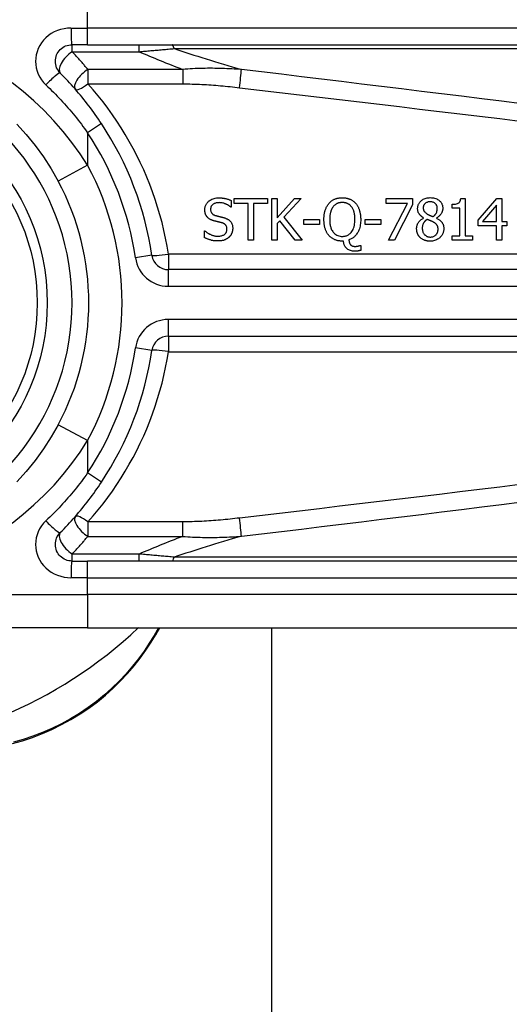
# Model space of a CAD drawing. Header units: inches. Extents: x 11 to 342, y 26 to 169.
# Tile 59 of 110: x 81.123 to 81.702, y 97.674 to 98.838. Entities that reach past the tile are written whole.
import ezdxf

# ---------------------------------------------------------------- set-up
doc = ezdxf.new("R2010")
doc.units = ezdxf.units.IN
doc.header["$MEASUREMENT"] = 0
doc.layers.add('Visible Edges(ANSI)', color=7, linetype='Continuous', lineweight=25)
doc.layers.add('Visible Tangent Edges(ANSI)', color=7, linetype='Continuous', lineweight=25)

msp = doc.modelspace()

# ---------------------------------------------------------------- linework, layer by layer
at = {"layer": 'Visible Edges(ANSI)'}
for p, q in [((81.2031, 98.808), (81.1847, 98.808)), ((81.2031, 98.808), (81.8522, 98.808)), ((81.3728, 98.6238), (81.3728, 98.616)), ((81.3764, 98.6261), (81.4159, 98.6261)), ((81.3764, 98.6203), (81.3764, 98.6261)), ((81.4159, 98.6261), (81.4159, 98.6203)), ((81.4209, 98.5769), (81.4209, 98.6261)), ((81.4209, 98.6261), (81.4274, 98.6261)), ((81.4274, 98.6261), (81.4274, 98.6035)), ((81.4274, 98.6035), (81.4476, 98.6261)), ((81.4556, 98.6261), (81.4352, 98.6042)), ((81.4476, 98.6261), (81.4556, 98.6261)), ((81.556, 98.6204), (81.556, 98.6261)), ((81.556, 98.6261), (81.5872, 98.6261)), ((81.5872, 98.6261), (81.5872, 98.6188)), ((81.6442, 98.6263), (81.6493, 98.6263)), ((81.6493, 98.6263), (81.6493, 98.582)), ((81.6649, 98.6008), (81.6869, 98.6261)), ((81.6869, 98.6261), (81.6929, 98.6261)), ((81.6929, 98.6261), (81.6929, 98.5991)), ((81.3728, 98.616), (81.3723, 98.616)), ((81.3929, 98.6203), (81.3764, 98.6203)), ((81.3929, 98.5769), (81.3929, 98.6203)), ((81.4159, 98.6203), (81.3994, 98.6203)), ((81.3994, 98.6203), (81.3994, 98.5769)), ((81.5814, 98.6204), (81.556, 98.6204)), ((81.5589, 98.5769), (81.5814, 98.6204)), ((81.5872, 98.6188), (81.5659, 98.5769)), ((81.6341, 98.6149), (81.6341, 98.6194)), ((81.643, 98.6149), (81.6341, 98.6149)), ((81.643, 98.582), (81.643, 98.6149)), ((81.6866, 98.6184), (81.67, 98.5991)), ((81.6866, 98.5991), (81.6866, 98.6184)), ((81.4303, 98.5998), (81.4274, 98.5966)), ((81.4483, 98.5769), (81.4303, 98.5998)), ((81.4352, 98.6042), (81.4568, 98.5769)), ((81.4587, 98.5955), (81.4587, 98.6015)), ((81.4587, 98.6015), (81.4773, 98.6015)), ((81.4773, 98.6015), (81.4773, 98.5955)), ((81.5312, 98.5955), (81.5312, 98.6015)), ((81.5312, 98.6015), (81.5498, 98.6015)), ((81.5498, 98.6015), (81.5498, 98.5955)), ((81.6004, 98.6032), (81.6004, 98.6034)), ((81.6154, 98.6031), (81.6154, 98.6029)), ((81.6649, 98.5938), (81.6649, 98.6008)), ((81.67, 98.5991), (81.6866, 98.5991)), ((81.6929, 98.5991), (81.6988, 98.5991)), ((81.6988, 98.5991), (81.6988, 98.5938)), ((81.3413, 98.5881), (81.3417, 98.5881)), ((81.3413, 98.5799), (81.3413, 98.5881)), ((81.4274, 98.5966), (81.4274, 98.5769)), ((81.4773, 98.5955), (81.4587, 98.5955)), ((81.5498, 98.5955), (81.5312, 98.5955)), ((81.6866, 98.5938), (81.6649, 98.5938)), ((81.6866, 98.5769), (81.6866, 98.5938)), ((81.6929, 98.5938), (81.6929, 98.5769)), ((81.6988, 98.5938), (81.6929, 98.5938)), ((81.3994, 98.5769), (81.3929, 98.5769)), ((81.4274, 98.5769), (81.4209, 98.5769)), ((81.4568, 98.5769), (81.4483, 98.5769)), ((81.5057, 98.5759), (81.5042, 98.5759)), ((81.5659, 98.5769), (81.5589, 98.5769)), ((81.6341, 98.582), (81.643, 98.582)), ((81.6341, 98.5769), (81.6341, 98.582)), ((81.6581, 98.5769), (81.6341, 98.5769)), ((81.6493, 98.582), (81.6581, 98.582)), ((81.6581, 98.582), (81.6581, 98.5769)), ((81.6929, 98.5769), (81.6866, 98.5769)), ((81.5253, 98.5708), (81.5261, 98.5708)), ((81.5261, 98.5708), (81.5261, 98.5649)), ((81.9506, 98.5423), (81.2986, 98.5423)), ((81.2986, 98.4635), (81.9506, 98.4635)), ((81.1847, 98.1978), (81.2031, 98.1978)), ((81.8522, 98.1978), (81.2031, 98.1978)), ((81.2031, 98.119), (80.9658, 98.119)), ((81.2031, 98.119), (81.8522, 98.119)), ((81.284, 98.1114), (81.2885, 98.119)), ((81.4209, 84.5579), (81.4209, 98.119))]:
    msp.add_line(p, q, dxfattribs=at)
at = {"layer": 'Visible Edges(ANSI)', "flags": 128}
for points in [[(81.1708, 98.7744), (81.1695, 98.7758), (81.1683, 98.7774), (81.1674, 98.779), (81.1665, 98.7808), (81.1659, 98.7826), (81.1654, 98.7845), (81.1651, 98.7864), (81.165, 98.7883), (81.1651, 98.7902), (81.1654, 98.7922), (81.1659, 98.794), (81.1665, 98.7959), (81.1673, 98.7976), (81.1683, 98.7993), (81.1695, 98.8008), (81.1708, 98.8023), (81.1722, 98.8035), (81.1737, 98.8047), (81.1754, 98.8057), (81.1771, 98.8065), (81.179, 98.8072), (81.1808, 98.8076), (81.1827, 98.8079), (81.1847, 98.808)], [(81.2195, 98.7147), (81.2177, 98.7174), (81.2159, 98.7201), (81.2141, 98.7227), (81.2122, 98.7254), (81.2104, 98.728), (81.2085, 98.7306), (81.2065, 98.7332), (81.2046, 98.7357), (81.2026, 98.7383), (81.2006, 98.7408), (81.1986, 98.7433), (81.1966, 98.7458), (81.1946, 98.7483), (81.1925, 98.7508), (81.1904, 98.7532), (81.1883, 98.7557), (81.1862, 98.7581), (81.184, 98.7605), (81.1818, 98.7629), (81.1797, 98.7652), (81.1775, 98.7675), (81.1752, 98.7698), (81.173, 98.7721), (81.1708, 98.7744)], [(81.1193, 98.7142), (81.1305, 98.7019), (81.1411, 98.6889), (81.151, 98.6754), (81.1601, 98.6614), (81.1684, 98.6469)], [(81.3416, 98.6129), (81.3416, 98.6137), (81.3417, 98.6145), (81.3418, 98.6153), (81.342, 98.6161), (81.3422, 98.6169), (81.3424, 98.6176), (81.3428, 98.6184), (81.3431, 98.6191), (81.3435, 98.6198), (81.344, 98.6204), (81.3444, 98.6211), (81.345, 98.6217), (81.3455, 98.6223), (81.3462, 98.6229), (81.347, 98.6235), (81.3479, 98.6242), (81.3489, 98.6248), (81.3501, 98.6254), (81.3514, 98.6259), (81.3527, 98.6263), (81.354, 98.6267), (81.3554, 98.6269), (81.3568, 98.627), (81.3582, 98.627)], [(81.3582, 98.627), (81.3587, 98.627), (81.3593, 98.627), (81.3599, 98.627), (81.3604, 98.627), (81.361, 98.6269), (81.3616, 98.6269), (81.3621, 98.6268), (81.3627, 98.6268), (81.3633, 98.6267), (81.3638, 98.6266), (81.3644, 98.6265), (81.3649, 98.6264), (81.3655, 98.6263), (81.3661, 98.6262), (81.3666, 98.6261), (81.3672, 98.6259), (81.3679, 98.6257), (81.3685, 98.6255), (81.3692, 98.6253), (81.3699, 98.6251), (81.3706, 98.6248), (81.3713, 98.6245), (81.3721, 98.6242), (81.3728, 98.6238)], [(81.4884, 98.6205), (81.4889, 98.621), (81.4894, 98.6216), (81.4899, 98.6221), (81.4905, 98.6225), (81.491, 98.623), (81.4916, 98.6234), (81.4922, 98.6239), (81.4928, 98.6242), (81.4935, 98.6246), (81.4941, 98.625), (81.4948, 98.6253), (81.4955, 98.6256), (81.4962, 98.6258), (81.4969, 98.6261), (81.4976, 98.6263), (81.4983, 98.6265), (81.499, 98.6267), (81.4997, 98.6268), (81.5005, 98.6269), (81.5012, 98.627), (81.502, 98.6271), (81.5027, 98.6271), (81.5035, 98.6272), (81.5042, 98.6272)], [(81.5042, 98.6272), (81.5048, 98.6272), (81.5055, 98.6272), (81.5061, 98.6271), (81.5067, 98.6271), (81.5074, 98.627), (81.508, 98.6269), (81.5086, 98.6268), (81.5092, 98.6267), (81.5099, 98.6266), (81.5105, 98.6264), (81.5111, 98.6262), (81.5117, 98.626), (81.5123, 98.6258), (81.5129, 98.6256), (81.5135, 98.6253), (81.5142, 98.625), (81.5149, 98.6246), (81.5156, 98.6242), (81.5164, 98.6237), (81.5172, 98.6231), (81.518, 98.6225), (81.5187, 98.6219), (81.5194, 98.6212), (81.5201, 98.6205)], [(81.5933, 98.6143), (81.5933, 98.615), (81.5934, 98.6158), (81.5935, 98.6165), (81.5936, 98.6172), (81.5938, 98.618), (81.5941, 98.6187), (81.5943, 98.6194), (81.5947, 98.62), (81.595, 98.6207), (81.5954, 98.6213), (81.5959, 98.6219), (81.5964, 98.6224), (81.5969, 98.623), (81.5975, 98.6236), (81.5982, 98.6241), (81.599, 98.6247), (81.5999, 98.6253), (81.601, 98.6258), (81.6021, 98.6263), (81.6033, 98.6267), (81.6045, 98.6269), (81.6057, 98.6271), (81.6069, 98.6272), (81.6081, 98.6273)], [(81.6081, 98.6224), (81.6073, 98.6224), (81.6066, 98.6223), (81.6058, 98.6222), (81.6051, 98.622), (81.6044, 98.6217), (81.6037, 98.6214), (81.6031, 98.6211), (81.6027, 98.6208), (81.6022, 98.6204), (81.6019, 98.6201), (81.6016, 98.6199), (81.6014, 98.6195), (81.6011, 98.6192), (81.6009, 98.6189), (81.6007, 98.6186), (81.6005, 98.6182), (81.6004, 98.6178), (81.6003, 98.6174), (81.6002, 98.6171), (81.6001, 98.6167), (81.6, 98.6163), (81.6, 98.6159), (81.5999, 98.6155), (81.5999, 98.6151)], [(81.6081, 98.6273), (81.6095, 98.6272), (81.6108, 98.6271), (81.6121, 98.6269), (81.6134, 98.6266), (81.6147, 98.6262), (81.6159, 98.6257), (81.6169, 98.6252), (81.6178, 98.6246), (81.6186, 98.624), (81.6192, 98.6235), (81.6197, 98.623), (81.6202, 98.6225), (81.6206, 98.6219), (81.621, 98.6214), (81.6214, 98.6208), (81.6217, 98.6202), (81.622, 98.6195), (81.6223, 98.6189), (81.6225, 98.6182), (81.6226, 98.6175), (81.6228, 98.6168), (81.6229, 98.6161), (81.6229, 98.6154), (81.6229, 98.6147)], [(81.6165, 98.6147), (81.6165, 98.6151), (81.6164, 98.6154), (81.6164, 98.6158), (81.6163, 98.6162), (81.6163, 98.6166), (81.6162, 98.617), (81.616, 98.6174), (81.6159, 98.6177), (81.6157, 98.6181), (81.6156, 98.6184), (81.6154, 98.6188), (81.6152, 98.6191), (81.6149, 98.6194), (81.6147, 98.6197), (81.6144, 98.62), (81.6141, 98.6203), (81.6137, 98.6207), (81.6132, 98.6211), (81.6125, 98.6215), (81.6117, 98.6218), (81.6108, 98.6221), (81.6099, 98.6223), (81.609, 98.6224), (81.6081, 98.6224)], [(81.6341, 98.6194), (81.6354, 98.6195), (81.6368, 98.6196), (81.6381, 98.6197), (81.6394, 98.62), (81.6405, 98.6204), (81.6413, 98.6208), (81.6419, 98.6211), (81.6422, 98.6213), (81.6424, 98.6216), (81.6427, 98.6218), (81.6429, 98.6221), (81.6431, 98.6224), (81.6432, 98.6227), (81.6434, 98.623), (81.6435, 98.6233), (81.6437, 98.6236), (81.6438, 98.6239), (81.6439, 98.6243), (81.644, 98.6246), (81.644, 98.6249), (81.6441, 98.6253), (81.6442, 98.6256), (81.6442, 98.626), (81.6442, 98.6263)], [(81.3448, 98.6041), (81.3446, 98.6043), (81.3444, 98.6045), (81.3442, 98.6047), (81.344, 98.605), (81.3439, 98.6052), (81.3437, 98.6055), (81.3435, 98.6057), (81.3434, 98.606), (81.3432, 98.6062), (81.3431, 98.6065), (81.343, 98.6067), (81.3428, 98.607), (81.3427, 98.6073), (81.3426, 98.6075), (81.3425, 98.6078), (81.3424, 98.6081), (81.3422, 98.6085), (81.3421, 98.6089), (81.342, 98.6094), (81.3419, 98.61), (81.3418, 98.6106), (81.3417, 98.6113), (81.3416, 98.6121), (81.3416, 98.6129)], [(81.3586, 98.6214), (81.3578, 98.6213), (81.3569, 98.6213), (81.3561, 98.6212), (81.3552, 98.621), (81.3544, 98.6208), (81.3536, 98.6205), (81.3528, 98.6202), (81.3522, 98.6198), (81.3516, 98.6195), (81.3511, 98.6191), (81.3507, 98.6188), (81.3504, 98.6185), (81.3501, 98.6181), (81.3498, 98.6178), (81.3495, 98.6174), (81.3493, 98.6171), (81.3491, 98.6167), (81.3489, 98.6163), (81.3488, 98.6158), (81.3486, 98.6154), (81.3486, 98.615), (81.3485, 98.6145), (81.3485, 98.6141), (81.3484, 98.6136)], [(81.3484, 98.6136), (81.3485, 98.613), (81.3485, 98.6124), (81.3486, 98.6118), (81.3487, 98.6113), (81.3489, 98.6107), (81.3491, 98.6101), (81.3494, 98.6097), (81.3496, 98.6092), (81.3499, 98.6089), (81.3502, 98.6086), (81.3505, 98.6083), (81.3507, 98.608), (81.351, 98.6078), (81.3513, 98.6075), (81.3517, 98.6073), (81.352, 98.6071), (81.3523, 98.6069), (81.3527, 98.6068), (81.353, 98.6066), (81.3534, 98.6065), (81.3537, 98.6063), (81.3541, 98.6062), (81.3545, 98.6061), (81.3549, 98.606)], [(81.3723, 98.616), (81.372, 98.6163), (81.3716, 98.6166), (81.3712, 98.6169), (81.3708, 98.6172), (81.3704, 98.6175), (81.37, 98.6178), (81.3696, 98.6181), (81.3692, 98.6183), (81.3688, 98.6186), (81.3683, 98.6188), (81.3679, 98.619), (81.3675, 98.6192), (81.367, 98.6194), (81.3666, 98.6196), (81.3661, 98.6199), (81.3655, 98.6201), (81.3648, 98.6203), (81.3641, 98.6206), (81.3632, 98.6208), (81.3623, 98.621), (81.3614, 98.6212), (81.3605, 98.6213), (81.3595, 98.6213), (81.3586, 98.6214)], [(81.4825, 98.6015), (81.4825, 98.6023), (81.4825, 98.6031), (81.4825, 98.6039), (81.4826, 98.6047), (81.4827, 98.6055), (81.4827, 98.6063), (81.4828, 98.6071), (81.4829, 98.6079), (81.4831, 98.6087), (81.4832, 98.6095), (81.4834, 98.6103), (81.4836, 98.6111), (81.4838, 98.6118), (81.4841, 98.6126), (81.4843, 98.6134), (81.4846, 98.6141), (81.485, 98.6149), (81.4853, 98.6157), (81.4857, 98.6165), (81.4862, 98.6173), (81.4867, 98.6181), (81.4872, 98.6189), (81.4878, 98.6197), (81.4884, 98.6205)], [(81.4933, 98.6164), (81.493, 98.616), (81.4927, 98.6156), (81.4925, 98.6152), (81.4922, 98.6147), (81.492, 98.6143), (81.4917, 98.6139), (81.4915, 98.6134), (81.4913, 98.6129), (81.4911, 98.6125), (81.4909, 98.612), (81.4908, 98.6115), (81.4906, 98.611), (81.4905, 98.6105), (81.4903, 98.6099), (81.4901, 98.6093), (81.49, 98.6087), (81.4898, 98.608), (81.4897, 98.6072), (81.4896, 98.6064), (81.4895, 98.6055), (81.4894, 98.6046), (81.4893, 98.6036), (81.4893, 98.6026), (81.4893, 98.6015)], [(81.5043, 98.6215), (81.5038, 98.6215), (81.5034, 98.6215), (81.5029, 98.6215), (81.5025, 98.6214), (81.502, 98.6214), (81.5016, 98.6213), (81.5012, 98.6213), (81.5007, 98.6212), (81.5003, 98.6211), (81.4999, 98.621), (81.4995, 98.6208), (81.499, 98.6207), (81.4986, 98.6205), (81.4982, 98.6204), (81.4978, 98.6202), (81.4973, 98.6199), (81.4968, 98.6196), (81.4963, 98.6193), (81.4957, 98.6189), (81.4952, 98.6184), (81.4947, 98.618), (81.4942, 98.6175), (81.4938, 98.617), (81.4933, 98.6164)], [(81.5151, 98.6164), (81.5148, 98.6168), (81.5145, 98.6172), (81.5141, 98.6176), (81.5138, 98.618), (81.5134, 98.6183), (81.513, 98.6186), (81.5126, 98.619), (81.5122, 98.6193), (81.5117, 98.6195), (81.5113, 98.6198), (81.5108, 98.6201), (81.5104, 98.6203), (81.5099, 98.6205), (81.5094, 98.6207), (81.5089, 98.6208), (81.5084, 98.621), (81.5079, 98.6211), (81.5074, 98.6212), (81.5069, 98.6213), (81.5063, 98.6214), (81.5058, 98.6214), (81.5053, 98.6215), (81.5048, 98.6215), (81.5043, 98.6215)], [(81.5192, 98.6015), (81.5192, 98.602), (81.5192, 98.6026), (81.5191, 98.6032), (81.5191, 98.6037), (81.5191, 98.6043), (81.519, 98.6048), (81.519, 98.6054), (81.5189, 98.6059), (81.5189, 98.6065), (81.5188, 98.607), (81.5187, 98.6076), (81.5186, 98.6081), (81.5185, 98.6087), (81.5184, 98.6092), (81.5182, 98.6097), (81.5181, 98.6103), (81.5179, 98.6109), (81.5177, 98.6115), (81.5174, 98.6123), (81.5171, 98.6131), (81.5167, 98.6139), (81.5163, 98.6147), (81.5157, 98.6156), (81.5151, 98.6164)], [(81.5201, 98.6205), (81.5205, 98.6199), (81.521, 98.6194), (81.5214, 98.6188), (81.5218, 98.6182), (81.5222, 98.6176), (81.5225, 98.6169), (81.5229, 98.6163), (81.5232, 98.6157), (81.5235, 98.615), (81.5237, 98.6143), (81.524, 98.6137), (81.5243, 98.613), (81.5245, 98.6122), (81.5247, 98.6115), (81.5249, 98.6106), (81.5251, 98.6098), (81.5253, 98.6089), (81.5255, 98.608), (81.5256, 98.607), (81.5258, 98.606), (81.5259, 98.605), (81.5259, 98.6039), (81.526, 98.6027), (81.526, 98.6015)], [(81.6004, 98.6034), (81.6, 98.6037), (81.5996, 98.6039), (81.5992, 98.6042), (81.5988, 98.6045), (81.5984, 98.6047), (81.598, 98.605), (81.5976, 98.6053), (81.5973, 98.6056), (81.5969, 98.606), (81.5965, 98.6063), (81.5962, 98.6067), (81.5959, 98.607), (81.5956, 98.6074), (81.5953, 98.6078), (81.595, 98.6082), (81.5947, 98.6087), (81.5944, 98.6092), (81.5941, 98.6098), (81.5938, 98.6105), (81.5936, 98.6113), (81.5935, 98.612), (81.5934, 98.6128), (81.5933, 98.6135), (81.5933, 98.6143)], [(81.5999, 98.6151), (81.5999, 98.6148), (81.5999, 98.6145), (81.6, 98.6143), (81.6, 98.614), (81.6, 98.6138), (81.6001, 98.6135), (81.6001, 98.6132), (81.6002, 98.613), (81.6002, 98.6127), (81.6003, 98.6125), (81.6004, 98.6122), (81.6005, 98.612), (81.6006, 98.6117), (81.6008, 98.6114), (81.601, 98.6111), (81.6013, 98.6107), (81.6016, 98.6103), (81.6019, 98.6099), (81.6023, 98.6095), (81.6028, 98.6092), (81.6032, 98.6088), (81.6037, 98.6085), (81.6041, 98.6082), (81.6046, 98.6079)], [(81.6116, 98.6048), (81.6118, 98.605), (81.612, 98.6052), (81.6122, 98.6053), (81.6125, 98.6055), (81.6127, 98.6057), (81.6129, 98.6059), (81.6131, 98.6061), (81.6133, 98.6063), (81.6135, 98.6065), (81.6137, 98.6068), (81.6139, 98.607), (81.6141, 98.6072), (81.6143, 98.6074), (81.6145, 98.6076), (81.6146, 98.6079), (81.6148, 98.6081), (81.6149, 98.6084), (81.6152, 98.6087), (81.6154, 98.6093), (81.6158, 98.6101), (81.6161, 98.6111), (81.6163, 98.6123), (81.6164, 98.6135), (81.6165, 98.6147)], [(81.6229, 98.6147), (81.6229, 98.6143), (81.6229, 98.6138), (81.6229, 98.6134), (81.6228, 98.6129), (81.6227, 98.6125), (81.6226, 98.6121), (81.6225, 98.6116), (81.6224, 98.6112), (81.6222, 98.6108), (81.6221, 98.6104), (81.6219, 98.6099), (81.6217, 98.6094), (81.6214, 98.6089), (81.6211, 98.6083), (81.6207, 98.6077), (81.6203, 98.6072), (81.6198, 98.6066), (81.6193, 98.606), (81.6187, 98.6054), (81.6181, 98.6049), (81.6175, 98.6044), (81.6168, 98.6039), (81.6161, 98.6035), (81.6154, 98.6031)], [(81.3529, 98.5997), (81.3527, 98.5998), (81.3524, 98.5999), (81.3521, 98.5999), (81.3518, 98.6), (81.3515, 98.6001), (81.3512, 98.6002), (81.3509, 98.6003), (81.3507, 98.6004), (81.3504, 98.6005), (81.3501, 98.6006), (81.3498, 98.6007), (81.3495, 98.6009), (81.3493, 98.601), (81.349, 98.6011), (81.3487, 98.6012), (81.3485, 98.6014), (81.3482, 98.6015), (81.3478, 98.6017), (81.3474, 98.6019), (81.347, 98.6022), (81.3465, 98.6026), (81.3459, 98.603), (81.3454, 98.6035), (81.3448, 98.6041)], [(81.3618, 98.5975), (81.3615, 98.5976), (81.3611, 98.5977), (81.3608, 98.5978), (81.3605, 98.5978), (81.3602, 98.5979), (81.3599, 98.598), (81.3596, 98.5981), (81.3593, 98.5981), (81.359, 98.5982), (81.3588, 98.5983), (81.3585, 98.5983), (81.3582, 98.5984), (81.3579, 98.5985), (81.3576, 98.5986), (81.3572, 98.5986), (81.3569, 98.5987), (81.3565, 98.5988), (81.3561, 98.5989), (81.3557, 98.599), (81.3552, 98.5991), (81.3547, 98.5993), (81.3541, 98.5994), (81.3536, 98.5995), (81.3529, 98.5997)], [(81.3549, 98.606), (81.3553, 98.6058), (81.3558, 98.6057), (81.3562, 98.6056), (81.3567, 98.6055), (81.3571, 98.6054), (81.3576, 98.6053), (81.358, 98.6052), (81.3584, 98.6051), (81.3589, 98.605), (81.3593, 98.6048), (81.3597, 98.6047), (81.3601, 98.6046), (81.3606, 98.6045), (81.361, 98.6044), (81.3614, 98.6043), (81.3618, 98.6042), (81.3622, 98.6041), (81.3626, 98.604), (81.363, 98.6039), (81.3634, 98.6038), (81.3638, 98.6037), (81.3642, 98.6036), (81.3646, 98.6035), (81.3649, 98.6034)], [(81.3649, 98.6034), (81.3655, 98.6032), (81.366, 98.603), (81.3665, 98.6028), (81.367, 98.6026), (81.3675, 98.6024), (81.368, 98.6022), (81.3685, 98.6019), (81.369, 98.6016), (81.3695, 98.6013), (81.3699, 98.601), (81.3704, 98.6007), (81.3708, 98.6003), (81.3713, 98.5999), (81.3718, 98.5994), (81.3723, 98.5987), (81.3728, 98.5981), (81.3733, 98.5973), (81.3737, 98.5964), (81.374, 98.5956), (81.3743, 98.5947), (81.3745, 98.5938), (81.3746, 98.5928), (81.3747, 98.5919), (81.3747, 98.591)], [(81.4883, 98.5826), (81.4878, 98.5832), (81.4874, 98.5838), (81.4869, 98.5844), (81.4865, 98.5851), (81.4861, 98.5857), (81.4857, 98.5864), (81.4854, 98.5871), (81.4851, 98.5878), (81.4848, 98.5885), (81.4845, 98.5892), (81.4842, 98.59), (81.484, 98.5907), (81.4837, 98.5915), (81.4835, 98.5923), (81.4833, 98.5931), (81.4832, 98.5939), (81.483, 98.5948), (81.4829, 98.5957), (81.4827, 98.5966), (81.4827, 98.5975), (81.4826, 98.5985), (81.4825, 98.5995), (81.4825, 98.6005), (81.4825, 98.6015)], [(81.4893, 98.6015), (81.4893, 98.6005), (81.4893, 98.5995), (81.4894, 98.5984), (81.4895, 98.5974), (81.4896, 98.5964), (81.4898, 98.5953), (81.49, 98.5943), (81.4902, 98.5933), (81.4905, 98.5923), (81.4908, 98.5914), (81.4912, 98.5904), (81.4916, 98.5894), (81.4922, 98.5884), (81.4929, 98.5873), (81.4936, 98.5863), (81.4945, 98.5853), (81.4955, 98.5844), (81.4966, 98.5836), (81.4977, 98.583), (81.499, 98.5824), (81.5002, 98.582), (81.5016, 98.5817), (81.5029, 98.5815), (81.5043, 98.5815)], [(81.5043, 98.5815), (81.5051, 98.5815), (81.5059, 98.5816), (81.5068, 98.5817), (81.5076, 98.5818), (81.5084, 98.582), (81.5092, 98.5823), (81.51, 98.5826), (81.5107, 98.5829), (81.5114, 98.5833), (81.5121, 98.5838), (81.5128, 98.5843), (81.5134, 98.5848), (81.5141, 98.5854), (81.5147, 98.5862), (81.5155, 98.5871), (81.5162, 98.5883), (81.517, 98.5897), (81.5176, 98.5913), (81.5182, 98.5929), (81.5185, 98.5946), (81.5188, 98.5963), (81.519, 98.598), (81.5191, 98.5998), (81.5192, 98.6015)], [(81.526, 98.6015), (81.526, 98.5999), (81.5259, 98.5983), (81.5257, 98.5967), (81.5255, 98.5951), (81.5252, 98.5935), (81.5248, 98.5919), (81.5244, 98.5904), (81.5238, 98.5889), (81.5232, 98.5875), (81.5226, 98.5862), (81.5219, 98.5851), (81.5212, 98.5841), (81.5205, 98.5832), (81.5198, 98.5824), (81.5191, 98.5817), (81.5185, 98.581), (81.5178, 98.5804), (81.517, 98.5799), (81.5162, 98.5793), (81.5154, 98.5788), (81.5146, 98.5784), (81.5138, 98.578), (81.5129, 98.5776), (81.512, 98.5773)], [(81.5921, 98.5905), (81.5921, 98.5911), (81.5921, 98.5916), (81.5922, 98.5921), (81.5923, 98.5927), (81.5924, 98.5932), (81.5925, 98.5937), (81.5926, 98.5942), (81.5928, 98.5947), (81.5929, 98.5952), (81.5931, 98.5957), (81.5933, 98.5962), (81.5936, 98.5968), (81.5939, 98.5973), (81.5943, 98.5979), (81.5947, 98.5985), (81.5951, 98.5991), (81.5957, 98.5997), (81.5962, 98.6003), (81.5969, 98.6009), (81.5975, 98.6014), (81.5982, 98.6019), (81.5989, 98.6024), (81.5997, 98.6028), (81.6004, 98.6032)], [(81.6044, 98.6015), (81.604, 98.6013), (81.6037, 98.601), (81.6034, 98.6008), (81.603, 98.6005), (81.6027, 98.6002), (81.6024, 98.5999), (81.6021, 98.5996), (81.6018, 98.5993), (81.6015, 98.599), (81.6013, 98.5987), (81.601, 98.5983), (81.6008, 98.598), (81.6005, 98.5976), (81.6003, 98.5972), (81.6, 98.5967), (81.5998, 98.5962), (81.5996, 98.5956), (81.5993, 98.595), (81.5992, 98.5944), (81.599, 98.5937), (81.5989, 98.593), (81.5988, 98.5924), (81.5988, 98.5917), (81.5988, 98.591)], [(81.6116, 98.5985), (81.6115, 98.5986), (81.6113, 98.5986), (81.6111, 98.5987), (81.611, 98.5988), (81.6108, 98.5989), (81.6106, 98.599), (81.6104, 98.5991), (81.6102, 98.5992), (81.61, 98.5993), (81.6097, 98.5994), (81.6095, 98.5995), (81.6092, 98.5996), (81.609, 98.5997), (81.6087, 98.5998), (81.6083, 98.5999), (81.608, 98.6001), (81.6076, 98.6002), (81.6073, 98.6004), (81.6069, 98.6005), (81.6064, 98.6007), (81.606, 98.6009), (81.6055, 98.6011), (81.6049, 98.6013), (81.6044, 98.6015)], [(81.6046, 98.6079), (81.6048, 98.6078), (81.6049, 98.6077), (81.6051, 98.6076), (81.6053, 98.6075), (81.6055, 98.6074), (81.6058, 98.6073), (81.606, 98.6072), (81.6063, 98.607), (81.6065, 98.6069), (81.6068, 98.6068), (81.6071, 98.6066), (81.6074, 98.6065), (81.6078, 98.6063), (81.6081, 98.6062), (81.6084, 98.606), (81.6088, 98.6059), (81.6091, 98.6057), (81.6095, 98.6056), (81.6098, 98.6054), (81.6102, 98.6053), (81.6105, 98.6052), (81.6109, 98.605), (81.6112, 98.6049), (81.6116, 98.6048)], [(81.6154, 98.6029), (81.6161, 98.6026), (81.6168, 98.6022), (81.6175, 98.6019), (81.6182, 98.6015), (81.6188, 98.601), (81.6194, 98.6006), (81.62, 98.6001), (81.6206, 98.5996), (81.6211, 98.599), (81.6216, 98.5985), (81.6221, 98.5979), (81.6224, 98.5974), (81.6228, 98.5968), (81.623, 98.5963), (81.6233, 98.5958), (81.6235, 98.5952), (81.6237, 98.5947), (81.6238, 98.5941), (81.6239, 98.5935), (81.624, 98.593), (81.6241, 98.5924), (81.6241, 98.5918), (81.6242, 98.5912), (81.6242, 98.5907)], [(81.3417, 98.5881), (81.3422, 98.5877), (81.3427, 98.5873), (81.3432, 98.5868), (81.3437, 98.5865), (81.3442, 98.5861), (81.3447, 98.5857), (81.3452, 98.5854), (81.3458, 98.585), (81.3463, 98.5847), (81.3469, 98.5844), (81.3474, 98.5841), (81.348, 98.5839), (81.3486, 98.5836), (81.3492, 98.5833), (81.3498, 98.5831), (81.3505, 98.5829), (81.3512, 98.5826), (81.3519, 98.5824), (81.3527, 98.5822), (81.3535, 98.5821), (81.3543, 98.5819), (81.3552, 98.5818), (81.356, 98.5817), (81.3569, 98.5817)], [(81.3569, 98.5817), (81.3578, 98.5817), (81.3587, 98.5818), (81.3596, 98.5819), (81.3605, 98.582), (81.3614, 98.5822), (81.3623, 98.5825), (81.3631, 98.5828), (81.3638, 98.5831), (81.3644, 98.5834), (81.3649, 98.5838), (81.3653, 98.5841), (81.3657, 98.5845), (81.366, 98.5848), (81.3664, 98.5852), (81.3667, 98.5856), (81.3669, 98.586), (81.3672, 98.5865), (81.3674, 98.587), (81.3675, 98.5874), (81.3677, 98.5879), (81.3678, 98.5884), (81.3678, 98.5889), (81.3679, 98.5894), (81.3679, 98.5899)], [(81.3679, 98.5899), (81.3679, 98.5906), (81.3678, 98.5912), (81.3677, 98.5918), (81.3676, 98.5924), (81.3674, 98.593), (81.3672, 98.5935), (81.3669, 98.594), (81.3667, 98.5944), (81.3664, 98.5948), (81.3661, 98.5951), (81.3659, 98.5953), (81.3656, 98.5956), (81.3653, 98.5958), (81.365, 98.596), (81.3648, 98.5962), (81.3645, 98.5964), (81.3641, 98.5966), (81.3638, 98.5967), (81.3635, 98.5969), (81.3632, 98.597), (81.3628, 98.5971), (81.3625, 98.5973), (81.3622, 98.5974), (81.3618, 98.5975)], [(81.3747, 98.591), (81.3747, 98.5905), (81.3747, 98.59), (81.3746, 98.5895), (81.3746, 98.589), (81.3745, 98.5885), (81.3744, 98.5881), (81.3743, 98.5876), (81.3742, 98.5871), (81.3741, 98.5867), (81.3739, 98.5862), (81.3737, 98.5857), (81.3736, 98.5853), (81.3734, 98.5848), (81.3731, 98.5844), (81.3729, 98.584), (81.3727, 98.5835), (81.3724, 98.5831), (81.3722, 98.5827), (81.3719, 98.5823), (81.3716, 98.5819), (81.3713, 98.5816), (81.3709, 98.5812), (81.3706, 98.5809), (81.3703, 98.5805)], [(81.5963, 98.58), (81.596, 98.5803), (81.5958, 98.5806), (81.5955, 98.5809), (81.5952, 98.5813), (81.595, 98.5816), (81.5947, 98.5819), (81.5945, 98.5822), (81.5943, 98.5826), (81.5941, 98.5829), (81.5939, 98.5833), (81.5937, 98.5837), (81.5935, 98.584), (81.5933, 98.5844), (81.5932, 98.5848), (81.593, 98.5853), (81.5928, 98.5858), (81.5927, 98.5863), (81.5925, 98.5868), (81.5924, 98.5874), (81.5923, 98.5881), (81.5922, 98.5887), (81.5922, 98.5893), (81.5921, 98.5899), (81.5921, 98.5905)], [(81.5988, 98.591), (81.5988, 98.5902), (81.5989, 98.5894), (81.599, 98.5887), (81.5991, 98.5879), (81.5994, 98.5872), (81.5996, 98.5864), (81.6, 98.5857), (81.6003, 98.5851), (81.6007, 98.5845), (81.6011, 98.584), (81.6015, 98.5836), (81.6019, 98.5831), (81.6024, 98.5828), (81.6028, 98.5824), (81.6033, 98.5821), (81.6038, 98.5818), (81.6043, 98.5815), (81.6048, 98.5813), (81.6054, 98.5811), (81.6059, 98.581), (81.6065, 98.5809), (81.6071, 98.5808), (81.6076, 98.5807), (81.6082, 98.5807)], [(81.6242, 98.5907), (81.6241, 98.5898), (81.6241, 98.5889), (81.624, 98.5881), (81.6238, 98.5872), (81.6236, 98.5864), (81.6233, 98.5856), (81.623, 98.5848), (81.6226, 98.584), (81.6222, 98.5833), (81.6217, 98.5825), (81.6212, 98.5819), (81.6207, 98.5812), (81.6201, 98.5806), (81.6194, 98.5799), (81.6186, 98.5793), (81.6178, 98.5786), (81.6168, 98.578), (81.6157, 98.5774), (81.6145, 98.5769), (81.6133, 98.5765), (81.612, 98.5762), (81.6107, 98.576), (81.6094, 98.5759), (81.6081, 98.5758)], [(81.6082, 98.5807), (81.609, 98.5807), (81.6098, 98.5808), (81.6105, 98.5809), (81.6113, 98.5811), (81.612, 98.5814), (81.6127, 98.5817), (81.6134, 98.582), (81.6139, 98.5824), (81.6144, 98.5828), (81.6148, 98.5832), (81.6152, 98.5835), (81.6155, 98.584), (81.6159, 98.5844), (81.6161, 98.5848), (81.6164, 98.5853), (81.6166, 98.5858), (81.6168, 98.5863), (81.617, 98.5868), (81.6171, 98.5873), (81.6172, 98.5879), (81.6173, 98.5884), (81.6174, 98.5889), (81.6174, 98.5895), (81.6174, 98.59)], [(81.6174, 98.59), (81.6174, 98.5905), (81.6174, 98.5911), (81.6173, 98.5916), (81.6172, 98.5921), (81.6171, 98.5927), (81.617, 98.5932), (81.6168, 98.5937), (81.6166, 98.5941), (81.6164, 98.5945), (81.6161, 98.5949), (81.6159, 98.5952), (81.6157, 98.5955), (81.6154, 98.5958), (81.6151, 98.5961), (81.6148, 98.5963), (81.6145, 98.5966), (81.6142, 98.5969), (81.6138, 98.5971), (81.6135, 98.5973), (81.6131, 98.5976), (81.6127, 98.5978), (81.6124, 98.598), (81.612, 98.5983), (81.6116, 98.5985)], [(81.3574, 98.5761), (81.3567, 98.5761), (81.356, 98.5761), (81.3553, 98.5761), (81.3546, 98.5761), (81.3539, 98.5762), (81.3532, 98.5763), (81.3525, 98.5763), (81.3518, 98.5764), (81.3511, 98.5765), (81.3504, 98.5767), (81.3497, 98.5768), (81.349, 98.577), (81.3483, 98.5772), (81.3477, 98.5774), (81.347, 98.5776), (81.3464, 98.5778), (81.3457, 98.578), (81.3451, 98.5783), (81.3444, 98.5785), (81.3438, 98.5788), (81.3431, 98.579), (81.3425, 98.5793), (81.3419, 98.5796), (81.3413, 98.5799)], [(81.3703, 98.5805), (81.37, 98.5803), (81.3696, 98.58), (81.3693, 98.5797), (81.369, 98.5795), (81.3687, 98.5793), (81.3684, 98.579), (81.3681, 98.5788), (81.3677, 98.5786), (81.3674, 98.5784), (81.367, 98.5782), (81.3667, 98.578), (81.3663, 98.5778), (81.366, 98.5777), (81.3656, 98.5775), (81.3652, 98.5773), (81.3649, 98.5772), (81.3644, 98.577), (81.3638, 98.5768), (81.3632, 98.5767), (81.3623, 98.5765), (81.3613, 98.5763), (81.3602, 98.5762), (81.3589, 98.5761), (81.3574, 98.5761)], [(81.5042, 98.5759), (81.5035, 98.5759), (81.5027, 98.5759), (81.502, 98.576), (81.5013, 98.5761), (81.5005, 98.5761), (81.4998, 98.5763), (81.4991, 98.5764), (81.4983, 98.5766), (81.4976, 98.5767), (81.4969, 98.577), (81.4962, 98.5772), (81.4955, 98.5775), (81.4949, 98.5778), (81.4942, 98.5781), (81.4935, 98.5784), (81.4929, 98.5788), (81.4922, 98.5792), (81.4916, 98.5796), (81.491, 98.58), (81.4905, 98.5805), (81.4899, 98.581), (81.4894, 98.5815), (81.4888, 98.582), (81.4883, 98.5826)], [(81.5185, 98.564), (81.5173, 98.564), (81.5162, 98.5641), (81.515, 98.5643), (81.5139, 98.5646), (81.5128, 98.565), (81.5118, 98.5655), (81.5109, 98.566), (81.5102, 98.5665), (81.5096, 98.567), (81.509, 98.5675), (81.5086, 98.568), (81.5082, 98.5685), (81.5078, 98.569), (81.5075, 98.5696), (81.5071, 98.5701), (81.5069, 98.5707), (81.5066, 98.5714), (81.5064, 98.572), (81.5062, 98.5726), (81.5061, 98.5733), (81.5059, 98.5739), (81.5058, 98.5746), (81.5058, 98.5752), (81.5057, 98.5759)], [(81.512, 98.5773), (81.512, 98.5771), (81.5121, 98.5769), (81.5121, 98.5767), (81.5121, 98.5765), (81.5121, 98.5763), (81.5122, 98.5761), (81.5122, 98.5759), (81.5122, 98.5756), (81.5123, 98.5754), (81.5123, 98.5752), (81.5124, 98.575), (81.5124, 98.5748), (81.5125, 98.5746), (81.5125, 98.5744), (81.5126, 98.5742), (81.5126, 98.574), (81.5127, 98.5738), (81.5128, 98.5736), (81.5129, 98.5733), (81.5131, 98.573), (81.5132, 98.5726), (81.5134, 98.5723), (81.5137, 98.572), (81.5139, 98.5717)], [(81.6081, 98.5758), (81.6077, 98.5758), (81.6073, 98.5758), (81.6068, 98.5759), (81.6064, 98.5759), (81.6059, 98.5759), (81.6055, 98.576), (81.6051, 98.576), (81.6046, 98.5761), (81.6042, 98.5762), (81.6038, 98.5762), (81.6034, 98.5763), (81.6029, 98.5765), (81.6025, 98.5766), (81.6021, 98.5767), (81.6017, 98.5768), (81.6013, 98.577), (81.6008, 98.5772), (81.6002, 98.5774), (81.5996, 98.5777), (81.5989, 98.5781), (81.5982, 98.5785), (81.5976, 98.579), (81.5969, 98.5795), (81.5963, 98.58)], [(81.5139, 98.5717), (81.5141, 98.5715), (81.5142, 98.5713), (81.5144, 98.5712), (81.5146, 98.571), (81.5147, 98.5709), (81.5149, 98.5708), (81.5151, 98.5706), (81.5153, 98.5705), (81.5155, 98.5704), (81.5157, 98.5703), (81.5159, 98.5702), (81.5161, 98.5701), (81.5164, 98.57), (81.5166, 98.57), (81.5169, 98.5699), (81.5172, 98.5699), (81.5175, 98.5698), (81.5177, 98.5698), (81.5181, 98.5697), (81.5184, 98.5697), (81.5187, 98.5697), (81.519, 98.5697), (81.5193, 98.5697), (81.5196, 98.5697)], [(81.5261, 98.5649), (81.5257, 98.5648), (81.5254, 98.5647), (81.525, 98.5646), (81.5246, 98.5646), (81.5242, 98.5645), (81.5239, 98.5644), (81.5235, 98.5644), (81.5232, 98.5643), (81.5229, 98.5643), (81.5225, 98.5642), (81.5223, 98.5642), (81.522, 98.5642), (81.5217, 98.5641), (81.5214, 98.5641), (81.5211, 98.5641), (81.5208, 98.5641), (81.5205, 98.564), (81.5202, 98.564), (81.5199, 98.564), (81.5196, 98.564), (81.5194, 98.564), (81.5191, 98.564), (81.5188, 98.564), (81.5185, 98.564)], [(81.5196, 98.5697), (81.5197, 98.5697), (81.5199, 98.5697), (81.5201, 98.5697), (81.5202, 98.5697), (81.5204, 98.5697), (81.5206, 98.5697), (81.5208, 98.5697), (81.5209, 98.5698), (81.5211, 98.5698), (81.5213, 98.5698), (81.5215, 98.5698), (81.5216, 98.5699), (81.5218, 98.5699), (81.522, 98.5699), (81.5221, 98.57), (81.5223, 98.57), (81.5225, 98.57), (81.5226, 98.5701), (81.5229, 98.5701), (81.5232, 98.5702), (81.5237, 98.5703), (81.5243, 98.5705), (81.5248, 98.5707), (81.5253, 98.5708)], [(81.1684, 98.3589), (81.1601, 98.3444), (81.151, 98.3303), (81.1412, 98.3167), (81.1306, 98.3038), (81.1194, 98.2915)], [(81.1708, 98.2314), (81.173, 98.2337), (81.1752, 98.2359), (81.1775, 98.2383), (81.1797, 98.2406), (81.1818, 98.2429), (81.184, 98.2453), (81.1862, 98.2477), (81.1883, 98.2501), (81.1904, 98.2525), (81.1925, 98.255), (81.1946, 98.2575), (81.1966, 98.2599), (81.1986, 98.2625), (81.2006, 98.265), (81.2026, 98.2675), (81.2046, 98.2701), (81.2065, 98.2726), (81.2085, 98.2752), (81.2104, 98.2778), (81.2122, 98.2804), (81.2141, 98.2831), (81.2159, 98.2857), (81.2177, 98.2884), (81.2195, 98.2911)], [(81.1847, 98.1978), (81.1828, 98.1979), (81.1809, 98.1982), (81.179, 98.1986), (81.1772, 98.1993), (81.1754, 98.2001), (81.1738, 98.2011), (81.1722, 98.2022), (81.1708, 98.2035), (81.1695, 98.2049), (81.1683, 98.2065), (81.1674, 98.2081), (81.1665, 98.2099), (81.1659, 98.2117), (81.1654, 98.2136), (81.1651, 98.2155), (81.165, 98.2174), (81.1651, 98.2194), (81.1654, 98.2213), (81.1658, 98.2232), (81.1665, 98.225), (81.1673, 98.2267), (81.1683, 98.2284), (81.1695, 98.23), (81.1708, 98.2314)], [(81.1144, 97.9822), (81.1262, 97.9855), (81.1379, 97.9894), (81.1496, 97.9939), (81.161, 97.9989), (81.1723, 98.0045), (81.1834, 98.0106), (81.1942, 98.0171), (81.2046, 98.0241), (81.2147, 98.0316), (81.2243, 98.0394), (81.2335, 98.0476), (81.2421, 98.0562), (81.2504, 98.0649), (81.2581, 98.0739), (81.2653, 98.0831), (81.2721, 98.0925), (81.2783, 98.1019), (81.284, 98.1114)]]:
    msp.add_lwpolyline(points, dxfattribs=at)
at = {"layer": 'Visible Edges(ANSI)'}
msp.add_circle((80.8994, 98.5029), 0.2559, dxfattribs=at)
for centre, radius, start, end in [((80.8994, 98.5029), 0.3839, 8.4133, 33.4963), ((80.8994, 98.5029), 0.3051, 331.8328, 28.1672), ((81.2986, 98.5619), 0.0197, 188.4133, 270), ((81.2986, 98.4439), 0.0197, 90, 171.5867), ((80.8994, 98.5029), 0.3839, 326.5037, 351.5867), ((80.8994, 98.5038), 0.5295, 271.3331, 313.4046)]:
    msp.add_arc(centre, radius, start, end, dxfattribs=at)
at = {"layer": 'Visible Tangent Edges(ANSI)'}
for p, q in [((81.2031, 98.8277), (81.2031, 98.8474)), ((81.1834, 98.8277), (81.2031, 98.8277)), ((81.2031, 98.808), (81.2031, 98.8277)), ((81.8522, 98.8277), (81.2031, 98.8277)), ((81.1847, 98.7997), (81.1847, 98.808)), ((81.1847, 98.7997), (81.264, 98.7997)), ((81.264, 98.7997), (81.264, 98.808)), ((81.3054, 98.8034), (81.8545, 98.8034)), ((81.3157, 98.7788), (81.2034, 98.7788)), ((81.2034, 98.7788), (81.2034, 98.7617)), ((81.3157, 98.7788), (81.3157, 98.7617)), ((81.2034, 98.7617), (81.3157, 98.7617)), ((81.2195, 98.7147), (81.2031, 98.7039)), ((81.2031, 98.7039), (81.2031, 98.6655)), ((81.2031, 98.6655), (81.1684, 98.6469)), ((81.2791, 98.5591), (81.2597, 98.5562)), ((81.9506, 98.5606), (81.2986, 98.5606)), ((81.2986, 98.5606), (81.2986, 98.5423)), ((81.2986, 98.5226), (81.2986, 98.5423)), ((81.2986, 98.5226), (81.9506, 98.5226)), ((81.2986, 98.4635), (81.2986, 98.4832)), ((81.9506, 98.4832), (81.2986, 98.4832)), ((81.2986, 98.4635), (81.2986, 98.4452)), ((81.2791, 98.4467), (81.2597, 98.4496)), ((81.2986, 98.4452), (81.9506, 98.4452)), ((81.2031, 98.3403), (81.1684, 98.3589)), ((81.2031, 98.3403), (81.2031, 98.3019)), ((81.2195, 98.2911), (81.2031, 98.3019)), ((81.3157, 98.2441), (81.2034, 98.2441)), ((81.2034, 98.2441), (81.2034, 98.227)), ((81.3157, 98.227), (81.3157, 98.2441)), ((81.2034, 98.227), (81.3157, 98.227)), ((81.1847, 98.1978), (81.1847, 98.2061)), ((81.264, 98.2061), (81.1847, 98.2061)), ((81.264, 98.1978), (81.264, 98.2061)), ((81.2031, 98.1781), (81.2031, 98.1978)), ((81.8545, 98.2024), (81.3054, 98.2024)), ((81.2031, 98.1781), (81.1834, 98.1781)), ((81.2031, 98.1781), (81.8522, 98.1781)), ((81.2031, 98.1584), (81.2031, 98.1781)), ((80.932, 98.1584), (81.2031, 98.1584)), ((81.8522, 98.1584), (81.2031, 98.1584)), ((81.2031, 98.1584), (81.2031, 98.119)), ((81.287, 98.119), (81.2817, 98.1099))]:
    msp.add_line(p, q, dxfattribs=at)
at = {"layer": 'Visible Tangent Edges(ANSI)', "flags": 128}
for points in [[(81.1834, 98.8277), (81.1793, 98.8275), (81.1752, 98.8269), (81.1712, 98.826), (81.1674, 98.8247), (81.1636, 98.823), (81.1601, 98.8211), (81.1568, 98.8188), (81.1538, 98.8162), (81.151, 98.8133), (81.1486, 98.8102), (81.1465, 98.8069), (81.1447, 98.8034), (81.1433, 98.7997), (81.1423, 98.796), (81.1417, 98.7922), (81.1415, 98.7883), (81.1417, 98.7844), (81.1423, 98.7806), (81.1433, 98.7769), (81.1447, 98.7732), (81.1465, 98.7697), (81.1486, 98.7664), (81.151, 98.7633), (81.1538, 98.7605)], [(81.2034, 98.7788), (81.2027, 98.7797), (81.2019, 98.7806), (81.2012, 98.7815), (81.2004, 98.7824), (81.1996, 98.7833), (81.1989, 98.7842), (81.1981, 98.785), (81.1973, 98.7859), (81.1965, 98.7868), (81.1958, 98.7877), (81.195, 98.7886), (81.1942, 98.7894), (81.1934, 98.7903), (81.1926, 98.7912), (81.1918, 98.792), (81.1911, 98.7929), (81.1903, 98.7937), (81.1895, 98.7946), (81.1887, 98.7955), (81.1879, 98.7963), (81.1871, 98.7971), (81.1863, 98.798), (81.1855, 98.7988), (81.1847, 98.7997)], [(81.264, 98.7997), (81.2658, 98.7998), (81.2675, 98.8), (81.2692, 98.8002), (81.271, 98.8003), (81.2727, 98.8005), (81.2744, 98.8006), (81.2762, 98.8008), (81.2779, 98.801), (81.2796, 98.8011), (81.2813, 98.8013), (81.2831, 98.8014), (81.2848, 98.8016), (81.2865, 98.8017), (81.2882, 98.8019), (81.29, 98.8021), (81.2917, 98.8022), (81.2934, 98.8024), (81.2951, 98.8025), (81.2968, 98.8027), (81.2985, 98.8028), (81.3002, 98.803), (81.3019, 98.8031), (81.3037, 98.8033), (81.3054, 98.8034)], [(81.385, 98.7787), (81.3821, 98.7789), (81.3793, 98.7791), (81.3764, 98.7792), (81.3735, 98.7794), (81.3707, 98.7795), (81.3678, 98.7796), (81.365, 98.7798), (81.3621, 98.7799), (81.3592, 98.7799), (81.3563, 98.78), (81.3534, 98.78), (81.3506, 98.7801), (81.3477, 98.7801), (81.3448, 98.7801), (81.3419, 98.78), (81.339, 98.78), (81.3361, 98.7799), (81.3332, 98.7798), (81.3303, 98.7797), (81.3273, 98.7796), (81.3244, 98.7794), (81.3215, 98.7792), (81.3186, 98.779), (81.3157, 98.7788)], [(81.7163, 98.7382), (81.6926, 98.7411), (81.669, 98.7441), (81.6453, 98.747), (81.6216, 98.7499), (81.598, 98.7528), (81.5743, 98.7557), (81.5506, 98.7586), (81.527, 98.7615), (81.5033, 98.7644), (81.4796, 98.7673), (81.456, 98.7702), (81.4323, 98.773), (81.4086, 98.7759), (81.385, 98.7787)], [(81.2031, 98.6655), (81.1942, 98.6792), (81.1846, 98.6926), (81.1742, 98.7055), (81.1633, 98.718), (81.1517, 98.7301), (81.1396, 98.7417), (81.1269, 98.7527), (81.1139, 98.7631)], [(81.1538, 98.7605), (81.156, 98.7583), (81.1583, 98.7562), (81.1605, 98.754), (81.1628, 98.7518), (81.165, 98.7495), (81.1672, 98.7473), (81.1693, 98.745), (81.1715, 98.7427), (81.1736, 98.7404), (81.1757, 98.7381), (81.1778, 98.7357), (81.1799, 98.7334), (81.182, 98.731), (81.184, 98.7286), (81.186, 98.7262), (81.188, 98.7238), (81.19, 98.7214), (81.1919, 98.7189), (81.1938, 98.7164), (81.1957, 98.7139), (81.1976, 98.7115), (81.1995, 98.7089), (81.2013, 98.7064), (81.2031, 98.7039)], [(81.2986, 98.5606), (81.2971, 98.5699), (81.2953, 98.5793), (81.2933, 98.5886), (81.2911, 98.5978), (81.2886, 98.607), (81.2859, 98.6161), (81.2831, 98.6251), (81.2799, 98.634), (81.2766, 98.6428), (81.2731, 98.6516), (81.2694, 98.6602), (81.2654, 98.6688), (81.2613, 98.6772), (81.2569, 98.6855), (81.2524, 98.6937), (81.2477, 98.7018), (81.2428, 98.7097), (81.2377, 98.7176), (81.2324, 98.7253), (81.227, 98.7328), (81.2213, 98.7403), (81.2155, 98.7476), (81.2096, 98.7547), (81.2034, 98.7617)], [(81.3157, 98.7617), (81.3185, 98.7617), (81.3213, 98.7616), (81.3241, 98.7616), (81.3268, 98.7615), (81.3296, 98.7614), (81.3324, 98.7613), (81.3352, 98.7612), (81.338, 98.7611), (81.3408, 98.7609), (81.3436, 98.7608), (81.3464, 98.7606), (81.3492, 98.7604), (81.352, 98.7602), (81.3548, 98.76), (81.3576, 98.7597), (81.3604, 98.7595), (81.3632, 98.7592), (81.3659, 98.759), (81.3687, 98.7587), (81.3715, 98.7584), (81.3743, 98.7581), (81.3771, 98.7578), (81.3799, 98.7575), (81.3826, 98.7572)], [(81.3826, 98.7572), (81.4063, 98.7544), (81.43, 98.7516), (81.4536, 98.7489), (81.4773, 98.7461), (81.501, 98.7433), (81.5246, 98.7405), (81.5483, 98.7377), (81.572, 98.7348), (81.5956, 98.732), (81.6193, 98.7292), (81.643, 98.7263), (81.6666, 98.7235), (81.6903, 98.7206), (81.714, 98.7177)], [(81.2034, 98.2441), (81.2096, 98.2511), (81.2155, 98.2582), (81.2213, 98.2655), (81.227, 98.273), (81.2324, 98.2805), (81.2377, 98.2882), (81.2428, 98.296), (81.2477, 98.304), (81.2524, 98.3121), (81.2569, 98.3203), (81.2613, 98.3286), (81.2654, 98.337), (81.2694, 98.3456), (81.2731, 98.3542), (81.2766, 98.363), (81.2799, 98.3718), (81.2831, 98.3807), (81.2859, 98.3897), (81.2886, 98.3988), (81.2911, 98.408), (81.2933, 98.4172), (81.2953, 98.4265), (81.2971, 98.4359), (81.2986, 98.4452)], [(81.114, 98.2427), (81.1271, 98.2531), (81.1397, 98.2641), (81.1518, 98.2756), (81.1634, 98.2876), (81.1744, 98.3002), (81.1846, 98.3132), (81.1942, 98.3266), (81.2031, 98.3403)], [(81.2031, 98.3019), (81.2013, 98.2994), (81.1995, 98.2969), (81.1976, 98.2943), (81.1957, 98.2918), (81.1938, 98.2894), (81.1919, 98.2869), (81.19, 98.2844), (81.188, 98.282), (81.186, 98.2796), (81.184, 98.2772), (81.182, 98.2748), (81.1799, 98.2724), (81.1778, 98.27), (81.1757, 98.2677), (81.1736, 98.2654), (81.1715, 98.2631), (81.1693, 98.2608), (81.1672, 98.2585), (81.165, 98.2563), (81.1628, 98.254), (81.1605, 98.2518), (81.1583, 98.2496), (81.156, 98.2475), (81.1538, 98.2453)], [(81.714, 98.2881), (81.6903, 98.2852), (81.6666, 98.2823), (81.643, 98.2795), (81.6193, 98.2766), (81.5956, 98.2738), (81.572, 98.271), (81.5483, 98.2681), (81.5246, 98.2653), (81.501, 98.2625), (81.4773, 98.2597), (81.4536, 98.2569), (81.43, 98.2541), (81.4063, 98.2514), (81.3826, 98.2486)], [(81.385, 98.2271), (81.4086, 98.2299), (81.4323, 98.2328), (81.456, 98.2356), (81.4796, 98.2385), (81.5033, 98.2414), (81.527, 98.2443), (81.5506, 98.2472), (81.5743, 98.2501), (81.598, 98.253), (81.6216, 98.2559), (81.6453, 98.2588), (81.669, 98.2617), (81.6926, 98.2647), (81.7163, 98.2676)], [(81.1538, 98.2453), (81.151, 98.2425), (81.1485, 98.2394), (81.1464, 98.236), (81.1447, 98.2325), (81.1433, 98.2289), (81.1423, 98.2251), (81.1417, 98.2213), (81.1415, 98.2174), (81.1417, 98.2136), (81.1423, 98.2097), (81.1433, 98.206), (81.1447, 98.2023), (81.1465, 98.1988), (81.1486, 98.1955), (81.1511, 98.1924), (81.1538, 98.1896), (81.1569, 98.187), (81.1602, 98.1847), (81.1637, 98.1828), (81.1674, 98.1811), (81.1713, 98.1798), (81.1753, 98.1789), (81.1793, 98.1783), (81.1834, 98.1781)], [(81.3826, 98.2486), (81.3799, 98.2483), (81.3771, 98.248), (81.3743, 98.2477), (81.3715, 98.2474), (81.3687, 98.2471), (81.3659, 98.2468), (81.3632, 98.2466), (81.3604, 98.2463), (81.3576, 98.2461), (81.3548, 98.2458), (81.352, 98.2456), (81.3492, 98.2454), (81.3464, 98.2452), (81.3436, 98.245), (81.3408, 98.2449), (81.338, 98.2447), (81.3352, 98.2446), (81.3324, 98.2445), (81.3296, 98.2444), (81.3268, 98.2443), (81.3241, 98.2442), (81.3213, 98.2441), (81.3185, 98.2441), (81.3157, 98.2441)], [(81.1847, 98.2061), (81.1855, 98.207), (81.1863, 98.2078), (81.1871, 98.2086), (81.1879, 98.2095), (81.1887, 98.2103), (81.1895, 98.2112), (81.1903, 98.2121), (81.1911, 98.2129), (81.1919, 98.2138), (81.1926, 98.2146), (81.1934, 98.2155), (81.1942, 98.2164), (81.195, 98.2172), (81.1958, 98.2181), (81.1965, 98.219), (81.1973, 98.2199), (81.1981, 98.2208), (81.1989, 98.2216), (81.1996, 98.2225), (81.2004, 98.2234), (81.2012, 98.2243), (81.2019, 98.2252), (81.2027, 98.2261), (81.2034, 98.227)], [(81.3157, 98.227), (81.3186, 98.2268), (81.3215, 98.2265), (81.3244, 98.2264), (81.3273, 98.2262), (81.3303, 98.2261), (81.3332, 98.2259), (81.3361, 98.2259), (81.339, 98.2258), (81.3419, 98.2257), (81.3448, 98.2257), (81.3477, 98.2257), (81.3506, 98.2257), (81.3534, 98.2258), (81.3563, 98.2258), (81.3592, 98.2259), (81.3621, 98.2259), (81.365, 98.226), (81.3678, 98.2261), (81.3707, 98.2263), (81.3735, 98.2264), (81.3764, 98.2266), (81.3793, 98.2267), (81.3821, 98.2269), (81.385, 98.2271)], [(81.3054, 98.2024), (81.3037, 98.2025), (81.3019, 98.2027), (81.3002, 98.2028), (81.2985, 98.203), (81.2968, 98.2031), (81.2951, 98.2033), (81.2934, 98.2034), (81.2917, 98.2036), (81.29, 98.2037), (81.2882, 98.2039), (81.2865, 98.2041), (81.2848, 98.2042), (81.2831, 98.2044), (81.2813, 98.2045), (81.2796, 98.2047), (81.2779, 98.2048), (81.2762, 98.205), (81.2744, 98.2052), (81.2727, 98.2053), (81.271, 98.2055), (81.2692, 98.2056), (81.2675, 98.2058), (81.2658, 98.206), (81.264, 98.2061)], [(81.2817, 98.1099), (81.276, 98.1006), (81.2699, 98.0914), (81.2632, 98.0823), (81.2561, 98.0734), (81.2485, 98.0646), (81.2405, 98.056), (81.2319, 98.0477), (81.2229, 98.0397), (81.2135, 98.032), (81.2037, 98.0247), (81.1934, 98.0178), (81.1829, 98.0114), (81.1721, 98.0055), (81.161, 98), (81.1497, 97.9951), (81.1384, 97.9907), (81.1269, 97.9868), (81.1154, 97.9836)]]:
    msp.add_lwpolyline(points, dxfattribs=at)
at = {"layer": 'Visible Tangent Edges(ANSI)'}
msp.add_circle((80.8994, 98.5029), 0.2441, dxfattribs=at)
for centre, radius, start, end in [((80.8994, 98.5029), 0.2854, 212.8812, 147.1188), ((80.8994, 98.5029), 0.3642, 8.4133, 33.4963), ((80.8994, 98.5029), 0.3445, 331.8328, 28.1672), ((81.2986, 98.5619), 0.0394, 188.4133, 270), ((81.2986, 98.4439), 0.0394, 90, 171.5867), ((80.8994, 98.5029), 0.3642, 326.5037, 351.5867)]:
    msp.add_arc(centre, radius, start, end, dxfattribs=at)
for centre, major_axis, ratio, start_param, end_param in [((81.1847, 98.8277), (0, -0.0197), 0.062411, 4.712389, 6.283185), ((81.1847, 98.7883), (-0.0139, -0.0139), 0.446023, 4.292626, 6.283185), ((84.8057, 98.5029), (-3.6725, 0.4008), 0.088107, 0.277502, 0.326292), ((81.303, 98.7883), (0, 0.0197), 0.183721, 5.58589, 6.283185), ((84.815, 98.5633), (-3.6726, 0.3387), 0.074886, 0.305987, 0.372439), ((81.1568, 98.7605), (0.0139, 0.0139), 0.111497, 0, 1.681769), ((81.2034, 98.7682), (-0.0148, -0.0129), 0.431187, 4.352465, 6.283185), ((81.3826, 98.7636), (-0.0023, -0.0195), 0.041071, 1.240547, 2.457785), ((81.2034, 98.7682), (-0.0148, -0.0129), 0.257129, 0, 1.350045), ((81.2986, 98.5619), (-0.0195, -0.0029), 0.069894, 0, 1.560459), ((81.2986, 98.4439), (-0.0195, 0.0029), 0.069894, 4.722726, 6.283185), ((81.2034, 98.2376), (-0.0148, 0.0129), 0.431187, 0, 1.930721), ((81.2034, 98.2376), (-0.0148, 0.0129), 0.257129, 4.93314, 6.283185), ((81.1568, 98.2453), (0.0139, -0.0139), 0.111497, 4.601416, 6.283185), ((81.3826, 98.2422), (-0.0023, 0.0195), 0.041071, 3.825401, 5.042638), ((81.1847, 98.2175), (-0.0139, 0.0139), 0.446023, 0, 1.990559), ((84.8057, 98.5029), (-3.6725, -0.4008), 0.088107, 5.956893, 6.005683), ((84.815, 98.4425), (-3.6726, -0.3387), 0.074886, 5.910747, 5.977199), ((81.1847, 98.1781), (0, 0.0197), 0.062411, 0, 1.570796), ((81.303, 98.2175), (0, -0.0197), 0.183721, 0, 0.697296), ((81.2754, 98.1164), (0.00866, -0.00499), 0.493692, 5.759679, 6.283185)]:
    msp.add_ellipse(centre, major_axis=major_axis, ratio=ratio, start_param=start_param, end_param=end_param, dxfattribs=at)

doc.saveas('drawing.dxf')
